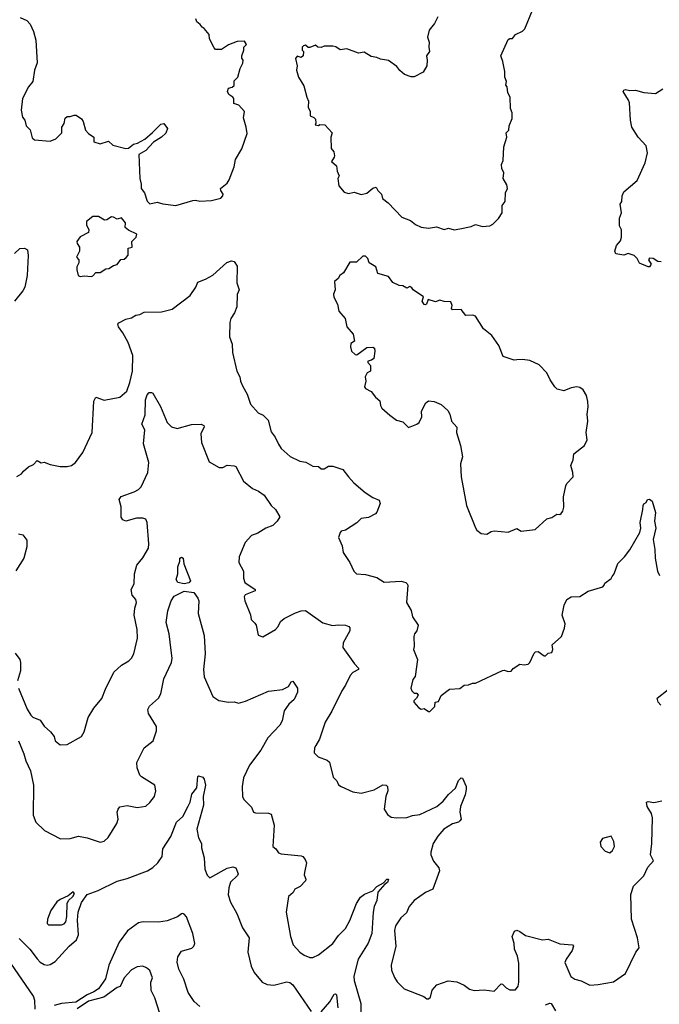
# Model space of a CAD drawing. Extents: x 1954683 to 2060285, y 904798 to 1016299.
# Tile 69 of 256: x 1988442 to 1992923, y 916759 to 923658. Entities that reach past the tile are written whole.
import ezdxf

# ---------------------------------------------------------------- set-up
doc = ezdxf.new("R2010")
doc.units = 0

msp = doc.modelspace()

# ---------------------------------------------------------------- linework, layer by layer
at = {"layer": '0CON10XD'}
for points in [[(1991485, 922186.7), (1991525, 922193.3), (1991605, 922210), (1991635, 922223.3), (1991685, 922210), (1991735, 922213.3), (1991755.8, 922224.2), (1991795.8, 922264.2), (1991822.5, 922305), (1991822.5, 922355), (1991842.5, 922385), (1991846.2, 922445), (1991858.8, 922475), (1991855, 922500), (1991830, 922545), (1991833.3, 922585), (1991820, 922615), (1991817, 922643), (1991829.3, 922670.7), (1991833.9, 922766.1), (1991853.8, 922835), (1991848.8, 922865), (1991867.5, 922885), (1991870, 922915), (1991892.5, 922965), (1991892.5, 923005), (1991880, 923035), (1991877.5, 923115), (1991862.5, 923145), (1991857, 923187), (1991848.3, 923198.3), (1991853.3, 923225), (1991841.2, 923255), (1991840, 923295), (1991826.7, 923365), (1991812.5, 923405), (1991865, 923520), (1991875, 923527.5), (1991895, 923527.5), (1991915.9, 923554.1), (1991965, 923577.5), (1991980, 923595), (1992033.8, 923725)], [(1988445, 923673.8), (1988492.3, 923652.3), (1988516.4, 923626.4), (1988540, 923575), (1988555.8, 923515.8), (1988565.8, 923355), (1988545.8, 923305), (1988533.9, 923226.1), (1988503, 923187), (1988462.5, 923105), (1988452, 923025), (1988461.2, 922975), (1988477.5, 922955), (1988486.7, 922915), (1988515.9, 922885.9), (1988530.5, 922830.5), (1988545, 922816.7), (1988655, 922806.7), (1988695.7, 922824.3), (1988736.7, 922865), (1988737.5, 922905), (1988755, 922930), (1988760.8, 922969.2), (1988775, 922978.8), (1988795, 922978.8), (1988825, 922990), (1988838.3, 922988.3), (1988875, 922962.5), (1988886.2, 922945), (1988904.2, 922884.2), (1988925, 922861.2), (1988962.5, 922835), (1988961.7, 922801.7), (1989005, 922787.5), (1989065, 922807.5), (1989095, 922780), (1989185, 922756.7), (1989205, 922757.5), (1989240, 922785), (1989267, 922793), (1989318.3, 922821.7), (1989373.3, 922866.7), (1989430, 922925), (1989451.7, 922931.7), (1989476.7, 922895), (1989465, 922862.5), (1989435, 922833.8), (1989380.6, 922799.4), (1989325, 922742.5), (1989276.7, 922713.3), (1989283.8, 922545), (1989293.3, 922505), (1989292.5, 922475), (1989317.5, 922445), (1989336.4, 922386.4), (1989355, 922367.5), (1989405, 922380), (1989445, 922366.7), (1989535, 922355.8), (1989655, 922392), (1989675, 922394), (1989705, 922386), (1989785, 922391.9), (1989851.7, 922408.3), (1989865, 922423.3), (1989868.1, 922435), (1989851.4, 922461.4), (1989849.5, 922475), (1989896.6, 922513.4), (1989910.6, 922535), (1989945, 922627.5), (1989955, 922677.5), (1989997.6, 922752.4), (1990035, 922860), (1990029.2, 922905), (1990010.5, 922970.5), (1990017.5, 923015), (1989978.3, 923058.3), (1989941.7, 923071.7), (1989942.5, 923105), (1989936, 923116), (1989907.5, 923135), (1989897.5, 923155), (1989905, 923177.5), (1989930, 923185), (1989943.6, 923196.4), (1989945, 923230), (1989970, 923255), (1989987.5, 923315), (1990006.4, 923353.6), (1990007.5, 923375), (1989998.3, 923388.3), (1989997.5, 923405), (1990013.3, 923445), (1990013.3, 923466.7), (1990030, 923485), (1990017, 923507), (1989966.4, 923506.4), (1989905, 923482.5), (1989855, 923450), (1989815, 923450), (1989805, 923460), (1989772.5, 923525), (1989770, 923555), (1989735, 923597.5), (1989720, 923605), (1989707.5, 923625), (1989684.1, 923644.1), (1989676.2, 923665)], [(1991370.7, 923679.3), (1991348.3, 923631.7), (1991310, 923585), (1991300, 923535), (1991311.7, 923501.7), (1991307.5, 923465), (1991312.5, 923435), (1991292.5, 923405), (1991297.5, 923375), (1991293.3, 923335), (1991269.3, 923290.7), (1991205, 923258.8), (1991185, 923256.7), (1991137.5, 923275), (1991105, 923302.5), (1991085, 923330), (1991025, 923372.5), (1990970.7, 923380.7), (1990945, 923392.5), (1990905, 923400), (1990855, 923430), (1990815, 923423.8), (1990733, 923453), (1990687, 923447), (1990657.7, 923467.7), (1990635, 923473.3), (1990575, 923473.3), (1990555, 923462.5), (1990530, 923465), (1990515, 923480), (1990475, 923462.5), (1990463, 923463), (1990445, 923480), (1990430, 923475), (1990420, 923465), (1990420, 923445), (1990430, 923435), (1990427.5, 923405), (1990415, 923393.3), (1990385, 923402.5), (1990373.6, 923386.4), (1990386.2, 923335), (1990382.5, 923305), (1990396.1, 923256.1), (1990433.3, 923195), (1990453.3, 923115), (1990466.4, 923086.4), (1990464, 923045), (1990476.7, 923015), (1990477.5, 922985), (1990503.6, 922973.6), (1990515, 922960), (1990517.5, 922932.5), (1990512.5, 922922.5), (1990535, 922917.5), (1990545, 922923.3), (1990580.7, 922920.7), (1990630, 922865), (1990622.5, 922835), (1990623.3, 922755), (1990641.7, 922731.7), (1990646.7, 922705), (1990645.9, 922694.1), (1990627.5, 922665), (1990662.5, 922635), (1990667, 922597), (1990680, 922565), (1990670, 922545), (1990676.7, 922495), (1990715, 922450), (1990745, 922440), (1990785, 922448.8), (1990835, 922433.8), (1990875, 922443.3), (1990915, 922476.7), (1990940, 922485), (1990951.7, 922461.7), (1990976.2, 922435), (1990984.1, 922404.1), (1991023.9, 922373.9), (1991120, 922275), (1991180.7, 922250.7), (1991215, 922222.5), (1991253.9, 922203.9), (1991305, 922196.7), (1991363, 922207), (1991415, 922187.5), (1991445, 922196.2), (1991485, 922186.7)], [(1992935, 921962.5), (1992913.3, 921963.3), (1992880, 921985), (1992853, 921987), (1992847.5, 921975), (1992866.7, 921945), (1992855, 921927.5), (1992845, 921926.7), (1992785, 921952.5), (1992767.5, 921985), (1992745.9, 922005.9), (1992705, 922020), (1992675, 922007.5), (1992618.3, 922018.3), (1992610, 922035), (1992623.3, 922075), (1992651.7, 922108.3), (1992656.7, 922135), (1992657.5, 922185), (1992643.6, 922213.6), (1992643.3, 922266.7), (1992657.5, 922305), (1992647.5, 922365), (1992660, 922385), (1992662.5, 922425), (1992675, 922452.5), (1992768.3, 922531.7), (1992824.1, 922655.9), (1992838.8, 922725), (1992830, 922775), (1992773.8, 922835), (1992730, 922905), (1992720.8, 922955), (1992714.2, 923075), (1992707.5, 923095), (1992668.8, 923155), (1992673.3, 923165), (1992685, 923168), (1992715, 923160.8), (1992755, 923164), (1992815, 923147.5), (1992895, 923140), (1992946.4, 923173.6)], [(1988945, 921857.5), (1988955, 921862.5), (1988975, 921887.5), (1989005, 921887.5), (1989045, 921912.5), (1989066.4, 921913.6), (1989100, 921935), (1989125, 921942.5), (1989151.7, 921978.3), (1989175, 921980), (1989189.3, 921990.7), (1989201.7, 922008.3), (1989201.7, 922058.3), (1989230, 922065), (1989227.5, 922105), (1989257.5, 922135), (1989262.5, 922155), (1989205, 922182.5), (1989181.7, 922201.7), (1989182.5, 922235), (1989155, 922270), (1989125, 922260), (1989100, 922275), (1989085, 922276.7), (1989053.9, 922256.1), (1989036.1, 922253.9), (1988995, 922280), (1988955, 922280), (1988910, 922245), (1988910.7, 922220.7), (1988926.4, 922186.4), (1988923.6, 922166.4), (1988865, 922136), (1988842, 922105), (1988845, 922090), (1988862.5, 922065), (1988862.5, 922035), (1988840, 921995), (1988857.5, 921975), (1988857.5, 921955), (1988843.6, 921926.4), (1988842, 921905), (1988852.5, 921865), (1988865, 921857.5), (1988895, 921863.3), (1988945, 921857.5)], [(1988405, 922020), (1988442.5, 922055), (1988476.1, 922056.1), (1988496.2, 922045), (1988501.9, 922005), (1988495.6, 921865), (1988477.5, 921785), (1988465, 921759.2), (1988405, 921686.7)], [(1988422.4, 920457.6), (1988454.3, 920475.7), (1988468.8, 920495), (1988505, 920523.8), (1988539.3, 920540.7), (1988565, 920570), (1988593.6, 920553.6), (1988615, 920557.5), (1988655, 920541.2), (1988726.4, 920526.4), (1988773.9, 920526.1), (1988805, 920533.8), (1988834.2, 920555.8), (1988883.8, 920625), (1988950, 920765), (1988962.5, 920985), (1988975, 921012), (1989035, 920992.9), (1989145, 921013.3), (1989193.6, 921056.3), (1989215, 921116), (1989232.4, 921195), (1989235.4, 921305), (1989202.7, 921395), (1989165, 921464), (1989134.3, 921505), (1989130.8, 921525), (1989136.8, 921533.2), (1989185, 921560.6), (1989225, 921570), (1989255, 921587.1), (1989285, 921593.3), (1989315, 921608.2), (1989435, 921612.2), (1989510.7, 921629.3), (1989636, 921725), (1989675.7, 921784.3), (1989690.5, 921819.5), (1989745, 921840), (1989795, 921868), (1989894.2, 921955.8), (1989925, 921968.8), (1989944, 921964), (1989965, 921930), (1989963.8, 921815), (1989980, 921765), (1989966.4, 921733.6), (1989964, 921645), (1989948, 921605), (1989921.2, 921565), (1989914.1, 921535.9), (1989912, 921435), (1989930, 921385), (1989932, 921325), (1989964, 921195), (1989983.8, 921155), (1989988.8, 921125), (1990005, 921087.5), (1990036.7, 921035), (1990058.8, 920965), (1990113.4, 920903.4), (1990147.6, 920887.6), (1990183, 920853), (1990205, 920770), (1990232.1, 920732.1), (1990254.5, 920684.5), (1990275, 920653.8), (1990337, 920597), (1990404.1, 920564.1), (1990447.3, 920557.3), (1990495, 920528.8), (1990535, 920526.2), (1990555, 920512), (1990575, 920512), (1990605, 920528.8), (1990635, 920528.8), (1990705, 920506.7), (1990745.6, 920455.6), (1990783, 920413), (1990862.5, 920345), (1990915, 920311.2), (1990961.2, 920291.2), (1990968.3, 920268.3), (1990943.8, 920206.2), (1990934, 920196), (1990885, 920170), (1990835, 920162), (1990805, 920132.5), (1990725, 920080), (1990695, 920073.8), (1990686.2, 920065), (1990675, 920030), (1990701.7, 919971.7), (1990708.8, 919925), (1990753.8, 919855), (1990783.3, 919795), (1990802.5, 919775), (1990865, 919770.8), (1990945, 919750), (1990995, 919717.5), (1991114, 919724), (1991147.5, 919715), (1991156.7, 919705), (1991161.2, 919695), (1991151.2, 919575), (1991185, 919517.5), (1991193.9, 919473.9), (1991233.3, 919415), (1991223.9, 919376.1), (1991206.7, 919355), (1991204, 919335), (1991206, 919265), (1991201.2, 919245), (1991228.8, 919175), (1991212.5, 919055), (1991196.7, 919035), (1991182.5, 918975), (1991190, 918955), (1991205, 918940), (1991225, 918940), (1991232.5, 918925), (1991222.5, 918905), (1991202.5, 918885), (1991202.5, 918875), (1991235, 918837.5), (1991255, 918827.5), (1991275, 918832.5), (1991305, 918810), (1991315, 918810), (1991350, 918845), (1991353.6, 918876.4), (1991375, 918880), (1991395, 918922.5), (1991454.1, 918965.9), (1991525, 918971.2), (1991556.1, 918993.9), (1991585, 918996.2), (1991615, 919010), (1991635, 919010), (1991825, 919098.8), (1991835, 919101.2), (1991865, 919090), (1991885, 919093.3), (1991898.3, 919111.7), (1991945, 919142.5), (1991975, 919137.5), (1992005, 919142.5), (1992016.1, 919153.9), (1992045, 919220), (1992055, 919227.5), (1992075, 919230), (1992115, 919200), (1992125, 919200), (1992145, 919220), (1992170, 919225), (1992177.5, 919245), (1992171.7, 919278.3), (1992237.5, 919335), (1992258.8, 919395), (1992262.5, 919425), (1992243.3, 919485), (1992256, 919555), (1992273.8, 919595), (1992305, 919613.3), (1992365, 919616.7), (1992425, 919653.3), (1992525.9, 919684.1), (1992537.5, 919695), (1992540.7, 919709.3), (1992585, 919743.3), (1992593.1, 919756.9), (1992606, 919775), (1992632.7, 919847.3), (1992678.8, 919895), (1992715.5, 919944.5), (1992786.2, 920065), (1992794.1, 920095.9), (1992789.2, 920135), (1992808, 920225), (1992808.8, 920255), (1992814.1, 920265.9), (1992830, 920275), (1992840, 920295), (1992855, 920297.5), (1992873.6, 920283.6), (1992896, 920205), (1992890, 920145), (1992898.6, 920095), (1992880, 920015), (1992891.4, 919945), (1992892.9, 919885), (1992909.4, 919795), (1992925, 919764)], [(1991715, 920053.3), (1991745, 920071.2), (1991766.4, 920076.4), (1991865, 920067.5), (1991925, 920092.5), (1991955, 920074), (1992054.1, 920085.9), (1992135, 920161.2), (1992169.5, 920170.5), (1992205, 920192.5), (1992225, 920190), (1992235, 920197.5), (1992246.7, 920215), (1992253, 920243), (1992251.2, 920315), (1992268.3, 920391.7), (1992275, 920407.5), (1992320, 920455), (1992317.5, 920485), (1992302, 920535), (1992320, 920575), (1992323.3, 920615), (1992397.5, 920675), (1992416.7, 920715), (1992410, 920765), (1992422.5, 920845), (1992416.2, 920895), (1992424, 920945), (1992422.3, 920982.3), (1992412, 921025), (1992390, 921065), (1992365, 921081.2), (1992345, 921086.2), (1992305, 921078.8), (1992255, 921057.5), (1992208.3, 921068.3), (1992190, 921085), (1992157.5, 921135), (1992135, 921182.5), (1992080.7, 921240.7), (1992015, 921270), (1991965, 921276.2), (1991925, 921273.8), (1991905, 921272), (1991828.8, 921298.8), (1991798, 921375), (1991750, 921445), (1991691.2, 921491.2), (1991635, 921580), (1991617.5, 921587.5), (1991566.4, 921586.4), (1991535, 921627.5), (1991473.9, 921623.9), (1991467.5, 921635), (1991472.5, 921655), (1991461.7, 921681.7), (1991415, 921682.5), (1991385, 921692.5), (1991355, 921680), (1991302.5, 921697.5), (1991292.5, 921665), (1991285, 921660), (1991275, 921663.3), (1991262.5, 921685), (1991270, 921715), (1991197.5, 921765), (1991190, 921780), (1991175, 921787.5), (1991155, 921777.5), (1991125, 921792.5), (1991100, 921795), (1991055, 921817.5), (1991025, 921857.5), (1990950.7, 921880.7), (1990936.1, 921926.1), (1990890, 921955), (1990880, 921985), (1990865, 922000), (1990845, 922000), (1990801.7, 921958.3), (1990755, 921960), (1990710, 921885), (1990684.1, 921865.9), (1990672.5, 921845), (1990647.5, 921822.5), (1990653.3, 921765), (1990641.2, 921735), (1990643, 921713), (1990668.8, 921665), (1990676.7, 921615), (1990721.2, 921565), (1990729.3, 921529.3), (1990733.3, 921505), (1990777.5, 921455), (1990787.5, 921405), (1990761.7, 921388.3), (1990760, 921365), (1990766.4, 921336.4), (1990791.7, 921311.7), (1990805, 921310), (1990875, 921360), (1990915, 921362.5), (1990927.5, 921357.5), (1990930, 921335), (1990922.5, 921285), (1990907, 921273), (1990880, 921265), (1990880, 921255), (1990900, 921235), (1990900, 921195), (1990877, 921183), (1990862.5, 921155), (1990867.5, 921125), (1990857.5, 921085), (1990863.9, 921073.9), (1990903.9, 921053.9), (1990935, 921012.5), (1990965, 920987.5), (1990970, 920955), (1990980, 920935), (1991035, 920886.2), (1991081.7, 920851.7), (1991125, 920840), (1991165, 920801.2), (1991225, 920823.3), (1991240, 920835), (1991260, 920875), (1991256.2, 920915), (1991286.4, 920973.6), (1991305, 920987.5), (1991345, 920983.8), (1991395, 920961.2), (1991440.5, 920920.5), (1991456, 920895), (1991466.7, 920845), (1991503.3, 920803.3), (1991501.2, 920765), (1991530.8, 920675), (1991544.4, 920595), (1991530, 920545), (1991535.7, 920455), (1991572, 920255), (1991635, 920097.5), (1991645, 920080), (1991675, 920056.7), (1991715, 920053.3)], [(1988434.4, 918975), (1988495, 918826.7), (1988520.8, 918785), (1988535, 918770.8), (1988585, 918749.2), (1988615, 918708.8), (1988657.3, 918667.3), (1988683.3, 918635), (1988690, 918605), (1988725, 918577.5), (1988775, 918580), (1988875.7, 918634.3), (1988895, 918667.5), (1988921.7, 918768.3), (1988961.2, 918835), (1989018.3, 918901.7), (1989043.2, 918966.8), (1989103, 919087), (1989154.4, 919135.6), (1989206.7, 919165), (1989225.8, 919184.2), (1989242, 919215), (1989268.6, 919325), (1989265.6, 919385), (1989243.5, 919485), (1989248.1, 919535), (1989260.6, 919575), (1989256.4, 919596.4), (1989230, 919625), (1989222.9, 919665), (1989244.2, 919705), (1989247.1, 919775), (1989264, 919835), (1989305, 919886.7), (1989344.3, 919955.7), (1989346.9, 919985), (1989334.2, 920135), (1989325, 920158.8), (1989305, 920166), (1989260, 920165), (1989185, 920144), (1989165, 920152.5), (1989152.9, 920172.9), (1989152.5, 920245), (1989139.2, 920295), (1989153.6, 920316.4), (1989245, 920349.4), (1989275, 920366), (1989292.5, 920385), (1989340, 920485), (1989347.8, 920555), (1989309.2, 920685), (1989318, 920785), (1989297.5, 920825), (1989321.3, 920888.7), (1989324.6, 920995.4), (1989335, 921030), (1989350, 921045), (1989365, 921046.2), (1989375, 921040), (1989428, 920948), (1989475, 920836.2), (1989505, 920806), (1989545, 920794.4), (1989645, 920820.5), (1989714.3, 920824.3), (1989733.3, 920815), (1989733.8, 920805), (1989710.6, 920755), (1989715.7, 920695), (1989770.5, 920560.5), (1989840.7, 920520.7), (1989865, 920521.2), (1989895, 920536.7), (1989945, 920532.5), (1989956.4, 920526.4), (1990010, 920425), (1990072.2, 920372.2), (1990115.5, 920355.5), (1990155, 920325.8), (1990205, 920253.3), (1990234, 920225), (1990263.8, 920175), (1990246, 920145), (1990215, 920114.3), (1990165.5, 920094.5), (1990110.7, 920059.3), (1990065, 920043.8), (1990021.2, 919995), (1989980, 919895), (1989978, 919855), (1990010.8, 919795), (1990010, 919745), (1990020, 919715), (1990092, 919665), (1990091.2, 919655), (1990022.8, 919627.2), (1990013.8, 919615), (1990018.8, 919585), (1990058.3, 919488.3), (1990064.2, 919455), (1990089.2, 919429.2), (1990098, 919415), (1990112.5, 919345), (1990145, 919333.8), (1990235, 919386), (1990252, 919405), (1990269.7, 919440.3), (1990295, 919461.2), (1990375, 919501.2), (1990415, 919516), (1990445, 919519.2), (1990565, 919432), (1990633, 919413), (1990675, 919418.9), (1990725, 919415.7), (1990747.1, 919407.1), (1990755.9, 919395.9), (1990754, 919375), (1990707.7, 919292.3), (1990705, 919260), (1990787.5, 919145), (1990815.8, 919115), (1990815.8, 919105), (1990775, 919084.2), (1990756.6, 919063.4), (1990725.6, 918995), (1990698.1, 918955), (1990628.3, 918811.7), (1990582.5, 918735), (1990543, 918617), (1990516.7, 918573.3), (1990506.7, 918555), (1990505, 918520), (1990533.9, 918493.9), (1990595, 918470), (1990612.5, 918455), (1990639.3, 918349.3), (1990663.6, 918323.6), (1990675, 918297.5), (1990694.1, 918284.1), (1990775, 918246.7), (1990835, 918238.8), (1990925, 918262.5), (1990985, 918296), (1991010, 918295), (1991018.8, 918285), (1991020.8, 918255), (1991006.2, 918215), (1990996.4, 918126.4), (1991018.3, 918088.3), (1991045, 918071.2), (1991085, 918066), (1991155, 918068.1), (1991195, 918082.2), (1991245, 918089.4), (1991365, 918144.2), (1991408, 918182), (1991445, 918229.2), (1991495, 918272.5), (1991515, 918326), (1991535, 918346), (1991543.6, 918343.6), (1991568.9, 918285), (1991570.5, 918265), (1991562.4, 918227.6), (1991530, 918145), (1991526.2, 918105), (1991533.8, 918055), (1991525, 918043.3), (1991515, 918034), (1991475, 918024), (1991414.3, 917985.7), (1991372, 917938), (1991338, 917885), (1991321.2, 917825), (1991322, 917805), (1991341.3, 917761.3), (1991379.2, 917715), (1991382.5, 917695), (1991335.7, 917565), (1991285, 917541.9), (1991205.8, 917485), (1991170, 917445), (1991150.7, 917399.3), (1991112, 917365), (1991075, 917307.5), (1991068.8, 917275), (1991077.5, 917165), (1991044.1, 917034.1), (1991047.7, 916997.7), (1991067.3, 916947.3), (1991087, 916917), (1991135, 916866.7), (1991273.6, 916813.6), (1991295, 916797.5), (1991305, 916797.5), (1991320.7, 916809.3), (1991332.3, 916857.7), (1991364.2, 916895.8), (1991442.7, 916922.7), (1991505, 916917.1), (1991555, 916894), (1991593.3, 916865), (1991625, 916856), (1991695, 916861.2), (1991765, 916850), (1991815, 916901.2), (1991825, 916900.8), (1991849.2, 916875), (1991875, 916860.8), (1991915, 916861.2), (1991933.8, 916885), (1991938.6, 916915), (1991938, 917048), (1991930, 917095), (1991907.5, 917145), (1991905.3, 917185), (1991891.1, 917235), (1991908.6, 917271.4), (1991925, 917277.5), (1991945, 917270), (1991985, 917240), (1992105, 917210.6), (1992145, 917214.3), (1992225, 917183.1), (1992315.7, 917175.7), (1992322, 917165), (1992311.9, 917135), (1992270, 917075), (1992261.7, 917051.7), (1992302.8, 916952.8), (1992330, 916935), (1992375, 916922.7), (1992435, 916893.1), (1992495, 916898.1), (1992602.9, 916917.1), (1992685.7, 916974.3), (1992757.5, 917125), (1992782, 917155), (1992769.4, 917225), (1992727.1, 917355), (1992722.1, 917527.9), (1992742.6, 917587.4), (1992815, 917658.1), (1992841.2, 917718.8), (1992882.5, 917765), (1992861.1, 917805), (1992870.9, 917885), (1992876, 918065), (1992868, 918095), (1992837.5, 918145), (1992832.5, 918175), (1992845, 918178.8), (1992885, 918173.3), (1992940, 918185)], [(1988435, 920054.3), (1988465, 920048.8), (1988491.3, 920011.3), (1988492.3, 919965), (1988471.5, 919885), (1988415, 919795.8)], [(1989595, 919704.7), (1989549.2, 919715), (1989539.4, 919735), (1989550, 919775), (1989549.2, 919825), (1989563.3, 919865), (1989563.3, 919885), (1989575, 919892.5), (1989587.5, 919885), (1989591.2, 919845), (1989639.4, 919725), (1989627.5, 919712.5), (1989595, 919704.7)], [(1988434.8, 918604.8), (1988472.5, 918515), (1988484.3, 918464.2), (1988517.3, 918395), (1988539.6, 918295), (1988537.9, 918085), (1988556, 918035), (1988615.9, 917975.9), (1988728.3, 917918.3), (1988795, 917920), (1988855, 917938), (1988915, 917926), (1989005, 917894), (1989035, 917901.2), (1989063, 917927), (1989122, 918025), (1989131.2, 918055), (1989126.2, 918105), (1989131.2, 918125), (1989145, 918143.3), (1989195, 918151.2), (1989265, 918136.7), (1989325, 918148), (1989355, 918173.8), (1989387.1, 918215), (1989397.1, 918255), (1989389.2, 918295), (1989295, 918352.9), (1989284.2, 918365), (1989264.4, 918415), (1989263.6, 918453.6), (1989314, 918555), (1989376.7, 918605), (1989401.2, 918675), (1989401.2, 918705), (1989345, 918796.7), (1989340, 918825), (1989352.8, 918847.2), (1989414.2, 918905), (1989430.5, 918935), (1989451.5, 919038.5), (1989505.3, 919155), (1989509.3, 919185), (1989502.7, 919237.3), (1989490, 919355), (1989467.8, 919435), (1989480, 919515), (1989503.1, 919585), (1989525, 919619.2), (1989595, 919653.7), (1989663.3, 919645), (1989690.8, 919605), (1989696.4, 919586.4), (1989693.6, 919496.4), (1989733.7, 919343.7), (1989741.1, 919215), (1989730.6, 919105), (1989733.6, 919053.6), (1989795.7, 918915.7), (1989837.3, 918887.3), (1989905, 918876.2), (1989945, 918878), (1989975, 918870), (1990025, 918882.5), (1990185, 918953.8), (1990205.8, 918955.8), (1990282.5, 918965), (1990325, 918986.7), (1990345, 919017.5), (1990355, 919023.3), (1990389.2, 918975), (1990387.5, 918945), (1990364.2, 918895), (1990327.9, 918862.1), (1990295.6, 918815), (1990280.5, 918745), (1990264.4, 918715), (1990179.5, 918625), (1990130.8, 918539.2), (1990051.9, 918435), (1990010, 918345), (1990000, 918285), (1990002.5, 918215), (1990013.2, 918193.2), (1990065, 918140), (1990080, 918105), (1990095, 918100), (1990185, 918098.6), (1990205, 918090), (1990224.4, 918015), (1990216.7, 917865), (1990237.7, 917847.7), (1990255, 917820), (1990273, 917813), (1990415, 917798.8), (1990425, 917793.3), (1990442.5, 917772.5), (1990450.6, 917750.6), (1990437.3, 917682.7), (1990434, 917665), (1990445.8, 917635), (1990443.8, 917625), (1990406.2, 917585), (1990370, 917565), (1990357.3, 917542.7), (1990326.4, 917513.6), (1990309.2, 917405), (1990339.2, 917235), (1990358, 917175), (1990405, 917124), (1990435, 917102.5), (1990475, 917086), (1990495, 917086.2), (1990535, 917106.2), (1990635.7, 917185), (1990675, 917241.4), (1990725, 917289.2), (1990754.5, 917345), (1990801.3, 917465), (1990830.1, 917509.9), (1990858.4, 917531.6), (1990916.7, 917555), (1990944, 917585), (1990990, 917610), (1991015, 917636.2), (1991026.2, 917636.2), (1991018.8, 917611.2), (1991000.5, 917599.5), (1990950, 917545), (1990944.6, 917485), (1990925, 917443.8), (1990917.5, 917405), (1990908.9, 917255), (1990883.6, 917186.3), (1990812.9, 917075), (1990781.9, 916955), (1990784.4, 916925), (1990831.1, 916765), (1990834.5, 916595)], [(1988409.7, 919219.7), (1988444, 919175), (1988449.2, 919155), (1988448.8, 919095), (1988427.1, 919025)], [(1992934, 918855), (1992913.8, 918875), (1992907.5, 918905), (1992985.7, 918964.3)], [(1988439.8, 917219.8), (1988514.2, 917144.2), (1988565, 917077.3), (1988585, 917054.5), (1988615, 917037.3), (1988635, 917033.3), (1988655, 917038.1), (1988690.2, 917059.8), (1988789.4, 917165), (1988840.4, 917209.6), (1988854.2, 917245.8), (1988848, 917348), (1988851.6, 917405), (1988875, 917471.1), (1988915, 917527.9), (1988993.1, 917556.9), (1989125, 917621.9), (1989195, 917640.4), (1989338, 917695), (1989375, 917716.5), (1989409.9, 917750.1), (1989439.4, 917795), (1989445, 917848.8), (1989500.8, 917935), (1989540.5, 918035), (1989585.6, 918075), (1989622.5, 918147.5), (1989635.9, 918175), (1989648, 918232), (1989683.9, 918276.1), (1989691.2, 918355), (1989695, 918360), (1989725, 918350), (1989735, 918336.7), (1989744.4, 918295), (1989727.5, 918215), (1989730.9, 918155), (1989683.6, 917985), (1989695.4, 917925), (1989716.2, 917885), (1989716.2, 917855), (1989735.4, 917785), (1989738.8, 917705), (1989755, 917663.3), (1989775, 917644.2), (1989895, 917713.1), (1989935, 917722.5), (1989955.8, 917715.8), (1989973.9, 917673.9), (1989968.5, 917661.5), (1989920, 917615), (1989906.4, 917575), (1989903.5, 917525), (1989920, 917475), (1989962.7, 917395), (1990002.7, 917295), (1990050, 917225), (1990039.6, 917125), (1990064.5, 917025), (1990085, 916982.5), (1990140, 916915), (1990175, 916897.5), (1990222.7, 916892.7), (1990313.9, 916916.1), (1990335, 916911.2), (1990355.3, 916895.3), (1990485, 916709.2)], [(1992575, 917821.2), (1992595, 917836.7), (1992608.8, 917865), (1992605, 917900), (1992585, 917937.5), (1992525, 917921.2), (1992508.8, 917895), (1992513.6, 917863.6), (1992542.5, 917832.5), (1992575, 917821.2)], [(1988735, 917315.6), (1988755, 917322.9), (1988765, 917336.7), (1988773.8, 917375), (1988774, 917465), (1988784.2, 917485.8), (1988815.6, 917515), (1988825.6, 917535.6), (1988816.1, 917546.1), (1988782.3, 917517.7), (1988725, 917494), (1988703.4, 917476.6), (1988660.8, 917415), (1988636.2, 917355), (1988633.8, 917325), (1988645, 917316.7), (1988735, 917315.6)], [(1989705, 916743.8), (1989665, 916777.5), (1989622.1, 916842.1), (1989592.1, 916935), (1989557.3, 917005), (1989545.6, 917055), (1989550.8, 917090.8), (1989575, 917130), (1989648.3, 917151.7), (1989663.3, 917165), (1989669.2, 917185), (1989654.1, 917254.1), (1989610.6, 917370.6), (1989595, 917391.2), (1989585, 917396), (1989575, 917392.5), (1989547.7, 917372.3), (1989475, 917344.6), (1989415, 917333.9), (1989307.7, 917337.7), (1989275, 917330.3), (1989197.4, 917272.6), (1989139.4, 917195), (1989067.6, 917032.4), (1989042.8, 916937.2), (1988995, 916867.4), (1988962.9, 916845), (1988915, 916824.9), (1988835, 916772.7), (1988735, 916764.5), (1988685, 916749.8)], [(1988550, 916725), (1988548.1, 916785), (1988538.2, 916815), (1988354.7, 917085)], [(1989424.3, 916695), (1989390, 916805), (1989363.8, 916855), (1989360, 916915), (1989373.3, 916945), (1989353.3, 916995), (1989330, 917015), (1989305, 917026), (1989265, 917022), (1989225, 917000), (1989174, 916945), (1989145.5, 916884.5), (1989125, 916875.8), (1989031.8, 916808.3), (1988925, 916779.6), (1988845, 916726.1)], [(1990554.6, 916705), (1990613.8, 916775), (1990645, 916829.2), (1990655, 916832.5), (1990661.4, 916825), (1990670.6, 916735)], [(1992126.1, 916753.9), (1992155, 916766.7), (1992165, 916763.3), (1992195, 916712)]]:
    msp.add_lwpolyline(points, dxfattribs=at)

doc.saveas('drawing.dxf')
